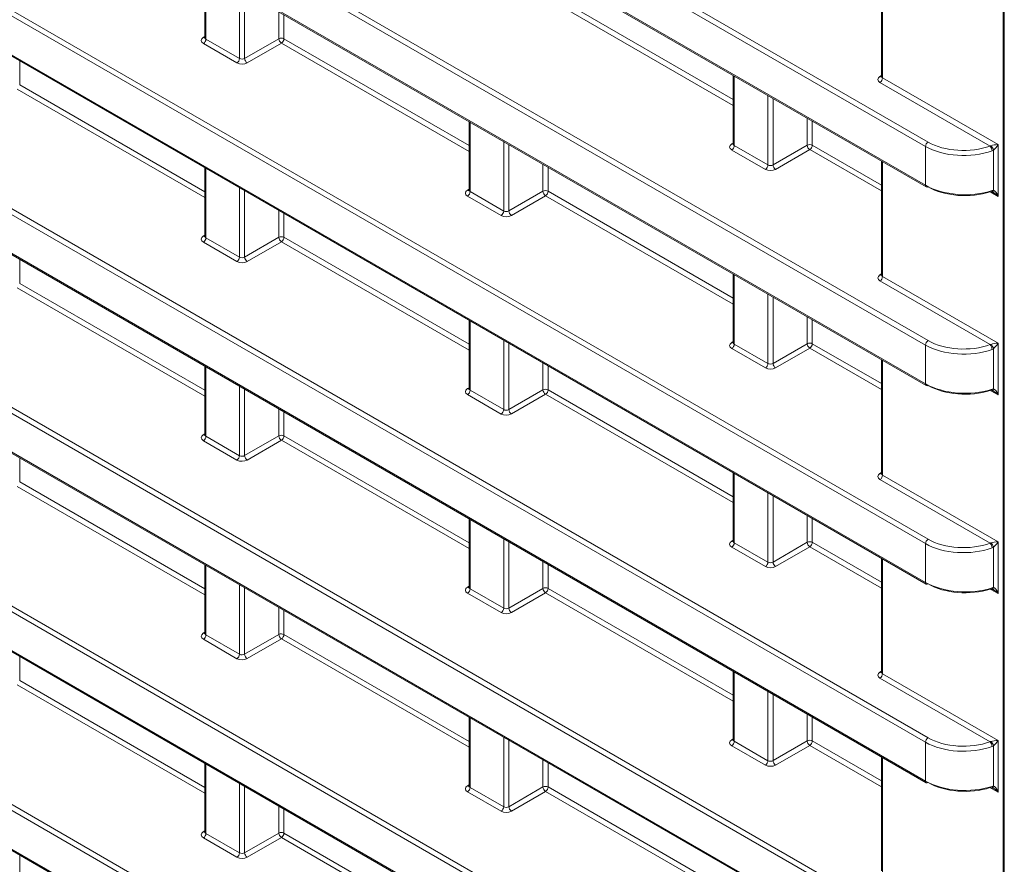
# Model space of a CAD drawing. Header units: millimetres. Extents: x 0 to 1118, y 0 to 864.
# Tile 35 of 256: x 227 to 241, y 80 to 92. Entities that reach past the tile are written whole.
import ezdxf

# ---------------------------------------------------------------- set-up
doc = ezdxf.new("R2010")
doc.units = ezdxf.units.MM

msp = doc.modelspace()

# ---------------------------------------------------------------- linework, layer by layer
at = {"color": 9, "linetype": 'Continuous', "lineweight": 0}
for p, q in [((239.6574, 79.0251), (91.5943, 164.5001)), ((91.6291, 164.5609), (239.6921, 79.0859)), ((91.5943, 163.9679), (239.6574, 78.4929)), ((91.6291, 161.8369), (239.6921, 76.3619)), ((239.6574, 76.301), (91.5943, 161.776)), ((91.5943, 161.2438), (239.6574, 75.7688)), ((240.7377, 115.9251), (240.7377, 73.0344)), ((176.816, 109.9354), (234.4104, 76.6869)), ((234.3757, 76.626), (176.7695, 109.8814)), ((177.1321, 109.1399), (234.3757, 76.0938)), ((239.6574, 89.9213), (221.0416, 100.668)), ((221.0764, 100.7289), (239.6921, 89.9822)), ((221.0416, 100.1358), (239.6574, 89.3892)), ((239.6574, 87.1973), (224.05, 96.2072)), ((224.0848, 96.2681), (239.6921, 87.2582)), ((224.05, 95.675), (239.6574, 86.6651)), ((239.6574, 84.4732), (221.0416, 95.2199)), ((221.0764, 95.2807), (239.6921, 84.5341)), ((221.0416, 94.6877), (239.6574, 83.941)), ((221.0764, 92.5567), (239.6921, 81.81)), ((239.6574, 81.7491), (221.0416, 92.4958)), ((239.0671, 92.4371), (239.0671, 90.8615)), ((229.7864, 92.3466), (229.7864, 91.394)), ((230.2472, 91.128), (230.2472, 92.0806)), ((230.3173, 92.0401), (230.3173, 91.129)), ((234.4802, 92.0314), (237.0196, 90.5655)), ((221.0416, 91.9636), (239.6574, 81.217)), ((237.0196, 90.4845), (234.4455, 91.9705)), ((230.7862, 91.3997), (230.7862, 91.7694)), ((230.8563, 91.729), (230.8563, 91.3994)), ((229.7504, 91.4155), (229.7717, 91.4287)), ((230.2125, 91.0671), (229.7516, 91.3332)), ((229.7864, 91.394), (230.2472, 91.128)), ((230.3173, 91.129), (230.7862, 91.3997)), ((230.8215, 91.3385), (230.3526, 91.0678)), ((233.3956, 89.8525), (230.8215, 91.3385)), ((230.8563, 91.3994), (233.3956, 89.9334)), ((227.2324, 91.097), (227.2324, 90.7674)), ((239.0312, 90.883), (239.0525, 90.8961)), ((227.2324, 90.7674), (229.7717, 89.3014)), ((237.0342, 90.8866), (237.0342, 89.934)), ((240.5442, 89.9279), (239.0324, 90.8006)), ((239.0671, 90.8615), (240.6513, 89.947)), ((229.7717, 89.2205), (227.1976, 90.7065)), ((237.495, 89.668), (237.495, 90.6206)), ((237.5651, 90.5801), (237.5651, 89.669)), ((233.4103, 90.2546), (233.4103, 89.302)), ((238.034, 89.9397), (238.034, 90.3094)), ((238.1041, 90.269), (238.1041, 89.9394)), ((233.8711, 89.036), (233.8711, 89.9885)), ((233.9412, 89.9481), (233.9412, 89.037)), ((236.9982, 89.9555), (237.0196, 89.9686)), ((240.6513, 89.947), (240.6513, 89.2365)), ((237.4603, 89.6071), (236.9995, 89.8731)), ((237.0342, 89.934), (237.495, 89.668)), ((237.5651, 89.669), (238.034, 89.9397)), ((238.0694, 89.8785), (237.6005, 89.6078)), ((239.0525, 89.311), (238.0694, 89.8785)), ((238.1041, 89.9394), (239.0525, 89.3919)), ((239.6574, 89.3892), (239.6574, 89.9213)), ((240.5892, 89.3202), (240.5892, 89.8713)), ((234.4101, 89.3077), (234.4101, 89.6774)), ((239.0671, 89.713), (239.0671, 88.1374)), ((229.7864, 89.6226), (229.7864, 88.67)), ((234.4802, 89.6369), (234.4802, 89.3073)), ((230.2472, 88.4039), (230.2472, 89.3565)), ((230.3173, 89.3161), (230.3173, 88.405)), ((233.3743, 89.3234), (233.3956, 89.3366)), ((233.4103, 89.302), (233.8711, 89.036)), ((233.9412, 89.037), (234.4101, 89.3077)), ((234.4802, 89.3073), (237.0196, 87.8414)), ((240.5464, 89.2971), (240.5434, 89.2988)), ((240.6513, 89.2365), (240.5537, 89.2929)), ((233.8364, 88.9751), (233.3755, 89.2411)), ((234.4455, 89.2465), (233.9766, 88.9758)), ((237.0196, 87.7605), (234.4455, 89.2465)), ((230.7862, 88.6757), (230.7862, 89.0454)), ((230.8563, 89.0049), (230.8563, 88.6753)), ((229.7504, 88.6914), (229.7717, 88.7046)), ((230.2125, 88.3431), (229.7516, 88.6091)), ((229.7864, 88.67), (230.2472, 88.4039)), ((230.3173, 88.405), (230.7862, 88.6757)), ((230.8215, 88.6144), (230.3526, 88.3437)), ((233.3956, 87.1284), (230.8215, 88.6144)), ((230.8563, 88.6753), (233.3956, 87.2094)), ((227.2324, 88.3729), (227.2324, 88.0433)), ((237.0342, 88.1625), (237.0342, 87.2099)), ((239.0312, 88.1589), (239.0525, 88.1721)), ((240.5442, 87.2038), (239.0324, 88.0766)), ((239.0671, 88.1374), (240.6513, 87.2229)), ((229.7717, 86.4964), (227.1976, 87.9824)), ((227.2324, 88.0433), (229.7717, 86.5773)), ((237.495, 86.9439), (237.495, 87.8965)), ((237.5651, 87.856), (237.5651, 86.945)), ((233.4103, 87.5305), (233.4103, 86.5779)), ((238.034, 87.2156), (238.034, 87.5854)), ((238.1041, 87.5449), (238.1041, 87.2153)), ((233.8711, 86.3119), (233.8711, 87.2645)), ((236.9982, 87.2314), (237.0196, 87.2446)), ((233.9412, 87.224), (233.9412, 86.3129)), ((237.4603, 86.883), (236.9995, 87.1491)), ((237.0342, 87.2099), (237.495, 86.9439)), ((237.5651, 86.945), (238.034, 87.2156)), ((238.0694, 87.1544), (237.6005, 86.8837)), ((239.0525, 86.5869), (238.0694, 87.1544)), ((238.1041, 87.2153), (239.0525, 86.6678)), ((239.6574, 86.6651), (239.6574, 87.1973)), ((240.5892, 86.5961), (240.5892, 87.1472)), ((240.6513, 87.2229), (240.6513, 86.5124)), ((239.0671, 86.989), (239.0671, 85.4134)), ((229.7864, 86.8985), (229.7864, 85.9459)), ((234.4101, 86.5836), (234.4101, 86.9533)), ((234.4802, 86.9129), (234.4802, 86.5833)), ((230.2472, 85.6799), (230.2472, 86.6324)), ((230.3173, 86.592), (230.3173, 85.6809)), ((233.3743, 86.5994), (233.3956, 86.6125)), ((233.4103, 86.5779), (233.8711, 86.3119)), ((233.9412, 86.3129), (234.4101, 86.5836)), ((234.4802, 86.5833), (237.0196, 85.1173)), ((240.5464, 86.573), (240.5434, 86.5747)), ((233.8364, 86.251), (233.3755, 86.517)), ((234.4455, 86.5224), (233.9766, 86.2517)), ((237.0196, 85.0364), (234.4455, 86.5224)), ((240.6513, 86.5124), (240.5537, 86.5688)), ((230.7862, 85.9516), (230.7862, 86.3213)), ((230.8563, 86.2808), (230.8563, 85.9512)), ((229.7504, 85.9673), (229.7717, 85.9805)), ((229.7864, 85.9459), (230.2472, 85.6799)), ((230.3173, 85.6809), (230.7862, 85.9516)), ((230.8563, 85.9512), (233.3956, 84.4853)), ((230.2125, 85.619), (229.7516, 85.885)), ((230.8215, 85.8904), (230.3526, 85.6197)), ((233.3956, 84.4044), (230.8215, 85.8904)), ((227.2324, 85.6488), (227.2324, 85.3192)), ((237.0342, 85.4385), (237.0342, 84.4859)), ((239.0312, 85.4348), (239.0525, 85.448)), ((239.0671, 85.4134), (240.6513, 84.4988)), ((229.7717, 83.7723), (227.1976, 85.2583)), ((227.2324, 85.3192), (229.7717, 83.8533)), ((240.5442, 84.4798), (239.0324, 85.3525)), ((237.495, 84.2198), (237.495, 85.1724)), ((237.5651, 85.132), (237.5651, 84.2209)), ((238.034, 84.4916), (238.034, 84.8613)), ((238.1041, 84.8208), (238.1041, 84.4912)), ((233.4103, 84.8064), (233.4103, 83.8538)), ((233.8711, 83.5878), (233.8711, 84.5404)), ((233.9412, 84.4999), (233.9412, 83.5889)), ((236.9982, 84.5073), (237.0196, 84.5205)), ((237.4603, 84.159), (236.9995, 84.425)), ((237.0342, 84.4859), (237.495, 84.2198)), ((237.5651, 84.2209), (238.034, 84.4916)), ((238.0694, 84.4303), (237.6005, 84.1597)), ((239.0525, 83.8628), (238.0694, 84.4303)), ((238.1041, 84.4912), (239.0525, 83.9437)), ((239.6574, 83.941), (239.6574, 84.4732)), ((240.5892, 83.872), (240.5892, 84.4231)), ((240.6513, 84.4988), (240.6513, 83.7884)), ((229.7864, 84.1744), (229.7864, 83.2218)), ((234.4101, 83.8595), (234.4101, 84.2293)), ((234.4802, 84.1888), (234.4802, 83.8592)), ((239.0671, 84.2649), (239.0671, 82.6893)), ((230.2472, 82.9558), (230.2472, 83.9084)), ((233.3743, 83.8753), (233.3956, 83.8885)), ((230.3173, 83.8679), (230.3173, 82.9568)), ((233.8364, 83.5269), (233.3755, 83.793)), ((233.4103, 83.8538), (233.8711, 83.5878)), ((233.9412, 83.5889), (234.4101, 83.8595)), ((234.4455, 83.7983), (233.9766, 83.5276)), ((237.0196, 82.3123), (234.4455, 83.7983)), ((234.4802, 83.8592), (237.0196, 82.3933)), ((240.5464, 83.8489), (240.5434, 83.8507)), ((240.6513, 83.7884), (240.5537, 83.8447)), ((230.7862, 83.2275), (230.7862, 83.5972)), ((230.8563, 83.5568), (230.8563, 83.2272)), ((229.7504, 83.2433), (229.7717, 83.2565)), ((229.7864, 83.2218), (230.2472, 82.9558)), ((230.3173, 82.9568), (230.7862, 83.2275)), ((230.8563, 83.2272), (233.3956, 81.7612)), ((230.2125, 82.8949), (229.7516, 83.1609)), ((230.8215, 83.1663), (230.3526, 82.8956)), ((233.3956, 81.6803), (230.8215, 83.1663)), ((227.2324, 82.9247), (227.2324, 82.5951)), ((237.0342, 82.7144), (237.0342, 81.7618)), ((239.0312, 82.7107), (239.0525, 82.7239)), ((239.0671, 82.6893), (240.6513, 81.7748)), ((229.7717, 81.0483), (227.1976, 82.5343)), ((227.2324, 82.5951), (229.7717, 81.1292)), ((240.5442, 81.7557), (239.0324, 82.6284)), ((237.495, 81.4958), (237.495, 82.4484)), ((237.5651, 82.4079), (237.5651, 81.4968)), ((238.034, 81.7675), (238.034, 82.1372)), ((233.4103, 82.0824), (233.4103, 81.1298)), ((238.1041, 82.0967), (238.1041, 81.7671)), ((233.8711, 80.8637), (233.8711, 81.8163)), ((233.9412, 81.7759), (233.9412, 80.8648)), ((236.9982, 81.7833), (237.0196, 81.7964)), ((237.0342, 81.7618), (237.495, 81.4958)), ((237.5651, 81.4968), (238.034, 81.7675)), ((238.1041, 81.7671), (239.0525, 81.2197)), ((239.6574, 81.217), (239.6574, 81.7491)), ((240.6513, 81.7748), (240.6513, 81.0643)), ((237.4603, 81.4349), (236.9995, 81.7009)), ((238.0694, 81.7063), (237.6005, 81.4356)), ((239.0525, 81.1387), (238.0694, 81.7063)), ((240.5892, 81.1479), (240.5892, 81.6991)), ((229.7864, 81.4503), (229.7864, 80.4978)), ((234.4101, 81.1355), (234.4101, 81.5052)), ((234.4802, 81.4647), (234.4802, 81.1351)), ((239.0671, 81.5408), (239.0671, 79.9652)), ((230.2472, 80.2317), (230.2472, 81.1843)), ((230.3173, 81.1438), (230.3173, 80.2328)), ((233.3743, 81.1512), (233.3956, 81.1644)), ((233.8364, 80.8029), (233.3755, 81.0689)), ((233.4103, 81.1298), (233.8711, 80.8637)), ((233.9412, 80.8648), (234.4101, 81.1355)), ((234.4455, 81.0742), (233.9766, 80.8036)), ((237.0196, 79.5883), (234.4455, 81.0742)), ((234.4802, 81.1351), (237.0196, 79.6692)), ((240.5464, 81.1249), (240.5434, 81.1266)), ((240.6513, 81.0643), (240.5537, 81.1207)), ((230.7862, 80.5035), (230.7862, 80.8732)), ((230.8563, 80.8327), (230.8563, 80.5031)), ((229.7504, 80.5192), (229.7717, 80.5324)), ((229.7864, 80.4978), (230.2472, 80.2317)), ((230.3173, 80.2328), (230.7862, 80.5035)), ((230.8563, 80.5031), (233.3956, 79.0372)), ((230.2125, 80.1708), (229.7516, 80.4369)), ((230.8215, 80.4422), (230.3526, 80.1715)), ((233.3956, 78.9562), (230.8215, 80.4422)), ((227.2324, 80.2007), (227.2324, 79.8711))]:
    msp.add_line(p, q, dxfattribs=at)
at = {"color": 7, "linetype": 'Continuous', "lineweight": 15}
for p, q in [((91.6047, 163.945), (239.6678, 78.47)), ((91.6047, 161.2209), (239.6678, 75.7459)), ((240.723, 115.9455), (240.723, 73.0548)), ((177.2073, 109.0795), (234.386, 76.071)), ((221.052, 100.113), (239.6678, 89.3663)), ((224.0604, 95.6522), (239.6678, 86.6422)), ((221.052, 94.6648), (239.6678, 83.9181)), ((239.0525, 92.4455), (239.0525, 90.8823)), ((229.7717, 92.3551), (229.7717, 91.4149)), ((221.052, 91.9407), (239.6678, 81.1941)), ((229.7716, 91.4151), (229.7703, 91.4088)), ((237.0196, 90.8951), (237.0196, 89.9548)), ((239.0524, 90.8826), (239.0511, 90.8762)), ((233.3956, 90.263), (233.3956, 89.3228)), ((237.0194, 89.9551), (237.0181, 89.9487)), ((239.0525, 89.7215), (239.0525, 88.1583)), ((229.7717, 89.631), (229.7717, 88.6908)), ((233.3955, 89.3231), (233.3942, 89.3167)), ((229.7716, 88.691), (229.7703, 88.6847)), ((237.0196, 88.171), (237.0196, 87.2308)), ((239.0524, 88.1585), (239.0511, 88.1522)), ((233.3956, 87.539), (233.3956, 86.5987)), ((237.0194, 87.231), (237.0181, 87.2247)), ((239.0525, 86.9974), (239.0525, 85.4342)), ((229.7717, 86.9069), (229.7717, 85.9667)), ((233.3955, 86.599), (233.3942, 86.5926)), ((229.7716, 85.967), (229.7703, 85.9606)), ((237.0196, 85.4469), (237.0196, 84.5067)), ((239.0524, 85.4344), (239.0511, 85.4281)), ((233.3956, 84.8149), (233.3956, 83.8747)), ((237.0194, 84.5069), (237.0181, 84.5006)), ((239.0525, 84.2733), (239.0525, 82.7101)), ((229.7717, 84.1829), (229.7717, 83.2427)), ((233.3955, 83.8749), (233.3942, 83.8686)), ((229.7716, 83.2429), (229.7703, 83.2366)), ((237.0196, 82.7229), (237.0196, 81.7826)), ((239.0524, 82.7104), (239.0511, 82.704)), ((233.3956, 82.0908), (233.3956, 81.1506)), ((237.0194, 81.7829), (237.0181, 81.7765)), ((229.7717, 81.4588), (229.7717, 80.5186)), ((239.0525, 81.5493), (239.0525, 79.986)), ((233.3955, 81.1509), (233.3942, 81.1445)), ((229.7716, 80.5188), (229.7703, 80.5125))]:
    msp.add_line(p, q, dxfattribs=at)
at = {"color": 9, "linetype": 'Continuous', "lineweight": 0, "flags": 128}
for points in [[(240.5703, 89.3154), (240.5697, 89.3079), (240.5681, 89.3016), (240.5656, 89.2968), (240.5624, 89.2937), (240.5601, 89.2927)], [(240.5703, 83.8673), (240.5697, 83.8598), (240.5681, 83.8535), (240.5656, 83.8487), (240.5624, 83.8455), (240.5601, 83.8445)], [(240.5703, 81.1432), (240.5697, 81.1357), (240.5681, 81.1294), (240.5656, 81.1246), (240.5624, 81.1215), (240.5601, 81.1204)]]:
    msp.add_lwpolyline(points, dxfattribs=at)
at = {"color": 9, "linetype": 'Continuous', "lineweight": 0}
for centre, radius, start, end in [((229.7658, 91.4388), 0.0279, 236.5278, 281.56335), ((229.7094, 91.3976), 0.077, 303.22971, 357.34769), ((230.8209, 91.3309), 0.077, 62.65648, 116.76622), ((230.8653, 91.4046), 0.0793, 183.52223, 236.47777), ((230.7793, 91.4029), 0.077, 303.22971, 357.34769), ((230.1702, 91.1316), 0.077, 303.22971, 357.34769), ((230.3964, 91.1339), 0.0793, 183.52223, 236.47777), ((239.0466, 90.9062), 0.0279, 236.5278, 281.56335), ((238.9902, 90.8651), 0.077, 303.22971, 357.34769), ((237.0136, 89.9787), 0.0279, 236.5278, 281.56335), ((238.0687, 89.8709), 0.077, 62.65648, 116.76622), ((239.7344, 89.9178), 0.077, 123.22971, 177.34769), ((236.9572, 89.9376), 0.077, 303.22971, 357.34769), ((238.1132, 89.9446), 0.0793, 183.52223, 236.47777), ((238.0272, 89.9429), 0.077, 303.22971, 357.34769), ((240.4659, 89.8587), 0.1045, 2.13749, 41.473), ((240.4539, 89.833), 0.1406, 15.79293, 44.20707), ((237.4181, 89.6715), 0.077, 303.22971, 357.34769), ((237.6443, 89.6739), 0.0793, 183.52223, 236.47777), ((233.3897, 89.3467), 0.0279, 236.5278, 281.56335), ((233.3333, 89.3056), 0.077, 303.22971, 357.34769), ((234.4448, 89.2389), 0.077, 62.65648, 116.76622), ((234.4892, 89.3126), 0.0793, 183.52223, 236.47777), ((234.4032, 89.3109), 0.077, 303.22971, 357.34769), ((239.6812, 89.3862), 0.024, 172.814, 235.87382), ((240.5619, 89.3212), 0.0273, 286.85872, 357.76391), ((233.7942, 89.0395), 0.077, 303.22971, 357.34769), ((234.0203, 89.0419), 0.0793, 183.52223, 236.47777), ((229.7658, 88.7147), 0.0279, 236.5278, 281.56335), ((229.7094, 88.6735), 0.077, 303.22971, 357.34769), ((230.8209, 88.6069), 0.077, 62.65648, 116.76622), ((230.8653, 88.6805), 0.0793, 183.52223, 236.47777), ((230.7793, 88.6789), 0.077, 303.22971, 357.34769), ((230.1702, 88.4075), 0.077, 303.22971, 357.34769), ((230.3964, 88.4098), 0.0793, 183.52223, 236.47777), ((239.0466, 88.1822), 0.0279, 236.5278, 281.56335), ((238.9902, 88.141), 0.077, 303.22971, 357.34769), ((239.7344, 87.1937), 0.077, 123.22971, 177.34769), ((237.0136, 87.2547), 0.0279, 236.5278, 281.56335), ((236.9572, 87.2135), 0.077, 303.22971, 357.34769), ((238.0687, 87.1469), 0.077, 62.65648, 116.76622), ((238.1132, 87.2205), 0.0793, 183.52223, 236.47777), ((238.0272, 87.2189), 0.077, 303.22971, 357.34769), ((240.4659, 87.1346), 0.1045, 2.13749, 41.473), ((240.4539, 87.1089), 0.1406, 15.79293, 44.20707), ((237.4181, 86.9475), 0.077, 303.22971, 357.34769), ((237.6443, 86.9498), 0.0793, 183.52223, 236.47777), ((233.3897, 86.6226), 0.0279, 236.5278, 281.56335), ((233.3333, 86.5815), 0.077, 303.22971, 357.34769), ((234.4448, 86.5148), 0.077, 62.65648, 116.76622), ((234.4892, 86.5885), 0.0793, 183.52223, 236.47777), ((234.4032, 86.5868), 0.077, 303.22971, 357.34769), ((239.682, 86.6624), 0.0247, 173.76303, 234.92479), ((240.5482, 86.5876), 0.0224, 302.01367, 9.66838), ((240.5619, 86.5971), 0.0273, 286.78662, 357.7741), ((233.7942, 86.3154), 0.077, 303.22971, 357.34769), ((234.0203, 86.3178), 0.0793, 183.52223, 236.47777), ((229.7658, 85.9906), 0.0279, 236.5278, 281.56335), ((229.7094, 85.9495), 0.077, 303.22971, 357.34769), ((230.8209, 85.8828), 0.077, 62.65648, 116.76622), ((230.8653, 85.9565), 0.0793, 183.52223, 236.47777), ((230.7793, 85.9548), 0.077, 303.22971, 357.34769), ((230.1702, 85.6834), 0.077, 303.22971, 357.34769), ((230.3964, 85.6858), 0.0793, 183.52223, 236.47777), ((239.0466, 85.4581), 0.0279, 236.5278, 281.56335), ((238.9902, 85.4169), 0.077, 303.22971, 357.34769), ((237.0136, 84.5306), 0.0279, 236.5278, 281.56335), ((236.9572, 84.4894), 0.077, 303.22971, 357.34769), ((238.0687, 84.4228), 0.077, 62.65648, 116.76622), ((238.1132, 84.4964), 0.0793, 183.52223, 236.47777), ((238.0272, 84.4948), 0.077, 303.22971, 357.34769), ((239.7344, 84.4696), 0.077, 123.22971, 177.34769), ((240.4659, 84.4106), 0.1045, 2.13749, 41.473), ((240.4539, 84.3849), 0.1406, 15.79293, 44.20707), ((237.4181, 84.2234), 0.077, 303.22971, 357.34769), ((237.6443, 84.2258), 0.0793, 183.52223, 236.47777), ((233.3897, 83.8986), 0.0279, 236.5278, 281.56335), ((239.6812, 83.938), 0.024, 172.814, 235.87382), ((240.5619, 83.8731), 0.0273, 286.85872, 357.76391), ((233.3333, 83.8574), 0.077, 303.22971, 357.34769), ((234.4448, 83.7908), 0.077, 62.65648, 116.76622), ((234.4892, 83.8644), 0.0793, 183.52223, 236.47777), ((234.4032, 83.8628), 0.077, 303.22971, 357.34769), ((233.7942, 83.5914), 0.077, 303.22971, 357.34769), ((234.0203, 83.5937), 0.0793, 183.52223, 236.47777), ((229.7658, 83.2665), 0.0279, 236.5278, 281.56335), ((229.7094, 83.2254), 0.077, 303.22971, 357.34769), ((230.8209, 83.1587), 0.077, 62.65648, 116.76622), ((230.8653, 83.2324), 0.0793, 183.52223, 236.47777), ((230.7793, 83.2307), 0.077, 303.22971, 357.34769), ((230.1702, 82.9594), 0.077, 303.22971, 357.34769), ((230.3964, 82.9617), 0.0793, 183.52223, 236.47777), ((239.0466, 82.734), 0.0279, 236.5278, 281.56335), ((238.9902, 82.6929), 0.077, 303.22971, 357.34769), ((237.0136, 81.8065), 0.0279, 236.5278, 281.56335), ((236.9572, 81.7654), 0.077, 303.22971, 357.34769), ((238.0687, 81.6987), 0.077, 62.65648, 116.76622), ((238.1132, 81.7724), 0.0793, 183.52223, 236.47777), ((238.0272, 81.7707), 0.077, 303.22971, 357.34769), ((239.7344, 81.7456), 0.077, 123.22971, 177.34769), ((240.4659, 81.6865), 0.1045, 2.13749, 41.473), ((240.4539, 81.6608), 0.1406, 15.79293, 44.20707), ((237.4181, 81.4993), 0.077, 303.22971, 357.34769), ((237.6443, 81.5017), 0.0793, 183.52223, 236.47777), ((239.6812, 81.214), 0.024, 172.814, 235.87382), ((233.3897, 81.1745), 0.0279, 236.5278, 281.56335), ((233.3333, 81.1333), 0.077, 303.22971, 357.34769), ((234.4448, 81.0667), 0.077, 62.65648, 116.76622), ((234.4892, 81.1403), 0.0793, 183.52223, 236.47777), ((234.4032, 81.1387), 0.077, 303.22971, 357.34769), ((240.5619, 81.149), 0.0273, 286.85872, 357.76391), ((233.7942, 80.8673), 0.077, 303.22971, 357.34769), ((234.0203, 80.8697), 0.0793, 183.52223, 236.47777), ((229.7658, 80.5424), 0.0279, 236.51329, 281.70625), ((229.7094, 80.5013), 0.077, 303.22971, 357.34769), ((230.8209, 80.4347), 0.077, 62.65648, 116.76622), ((230.8653, 80.5083), 0.0793, 183.52223, 236.47777), ((230.7793, 80.5067), 0.077, 303.22971, 357.34769), ((230.1702, 80.2353), 0.077, 303.22971, 357.34769), ((230.3964, 80.2376), 0.0793, 183.52223, 236.47777)]:
    msp.add_arc(centre, radius, start, end, dxfattribs=at)
at = {"color": 7, "linetype": 'Continuous', "lineweight": 15}
for centre, radius, start, end in [((239.6781, 89.3888), 0.0248, 245.36022, 304.60414), ((240.5575, 89.3091), 0.0166, 216.98028, 279.05316), ((239.6781, 86.6647), 0.0248, 245.36022, 304.60414), ((240.5575, 86.585), 0.0166, 216.9857, 279.0169), ((239.6781, 83.9407), 0.0248, 245.36022, 304.60414), ((240.5575, 83.8609), 0.0166, 216.98028, 279.05316), ((239.6781, 81.2166), 0.0248, 245.36022, 304.60414), ((240.5575, 81.1369), 0.0166, 216.98028, 279.05316)]:
    msp.add_arc(centre, radius, start, end, dxfattribs=at)
at = {"color": 9, "linetype": 'Continuous', "lineweight": 0}
for centre, major_axis, ratio, start_param, end_param in [((229.8223, 91.3754), (0.1, 0.0015), 0.5872749, 2.3646126, 3.9179556), ((229.8217, 91.4159), (0.05, 0.0016), 0.5970671, 3.1228866, 3.9082847), ((230.2832, 91.1094), (0.1, 0.0015), 0.5872749, 3.9179556, 5.4712987), ((230.2826, 91.1498), (0.05, 0.0016), 0.5970671, 3.9082847, 5.4616278), ((239.1031, 90.8429), (0.1, 0.0015), 0.5872749, 2.3646126, 3.9179556), ((239.1025, 90.8833), (0.05, 0.0016), 0.5970671, 3.1228866, 3.9082847), ((237.0702, 89.9154), (0.1, 0.0015), 0.5872749, 2.3646126, 3.9179556), ((237.0696, 89.9559), (0.05, 0.0016), 0.5970671, 3.1228866, 3.9082847), ((240.1871, 90.2779), (0.7, 0.0108), 0.5872749, 3.9179556, 5.2386458), ((240.616, 89.9266), (0.079, 0.0096), 0.2276701, 1.0793932, 2.4296563), ((240.616, 89.9266), (0.0479, 0.0636), 0.2277624, 3.8534603, 5.2037233), ((240.1877, 90.2375), (0.75, 0.0108), 0.5866149, 3.9185775, 5.2392677), ((237.531, 89.6493), (0.1, 0.0015), 0.5872749, 3.9179556, 5.4712987), ((237.5304, 89.6898), (0.05, 0.0016), 0.5970671, 3.9082847, 5.4616278), ((233.4463, 89.2834), (0.1, 0.0015), 0.5872749, 2.3646126, 3.9179556), ((233.4456, 89.3238), (0.05, 0.0016), 0.5970671, 3.1228866, 3.9082847), ((240.616, 89.2161), (-0.0734, 0.0797), 0.3689627, 4.6297905, 5.460334), ((240.616, 89.2161), (-0.0323, 0.1034), 0.3689594, 4.7949414, 6.1452044), ((233.9065, 89.0578), (0.05, 0.0016), 0.5970671, 3.9082847, 5.4616278), ((233.9071, 89.0173), (0.1, 0.0015), 0.5872749, 3.9179556, 5.4712987), ((229.8223, 88.6513), (0.1, 0.0015), 0.5872749, 2.3646126, 3.9179556), ((229.8217, 88.6918), (0.05, 0.0016), 0.5970671, 3.1228866, 3.9082847), ((230.2832, 88.3853), (0.1, 0.0015), 0.5872749, 3.9179556, 5.4712987), ((230.2826, 88.4258), (0.05, 0.0016), 0.5970671, 3.9082847, 5.4616278), ((239.1031, 88.1188), (0.1, 0.0015), 0.5872749, 2.3646126, 3.9179556), ((239.1025, 88.1593), (0.05, 0.0016), 0.5970671, 3.1228866, 3.9082847), ((240.1871, 87.5539), (0.7, 0.0108), 0.5872749, 3.9179556, 5.2386458), ((237.0702, 87.1913), (0.1, 0.0015), 0.5872749, 2.3646126, 3.9179556), ((237.0696, 87.2318), (0.05, 0.0016), 0.5970671, 3.1228866, 3.9082847), ((240.1877, 87.5134), (0.75, 0.0108), 0.5866149, 3.9185775, 5.2392677), ((240.616, 87.2025), (0.079, 0.0096), 0.2276701, 1.0793932, 2.4296563), ((240.616, 87.2025), (0.0479, 0.0636), 0.2277624, 3.8534603, 5.2037233), ((237.531, 86.9253), (0.1, 0.0015), 0.5872749, 3.9179556, 5.4712987), ((237.5304, 86.9657), (0.05, 0.0016), 0.5970671, 3.9082847, 5.4616278), ((233.4463, 86.5593), (0.1, 0.0015), 0.5872749, 2.3646126, 3.9179556), ((233.4456, 86.5998), (0.05, 0.0016), 0.5970671, 3.1228866, 3.9082847), ((240.616, 86.492), (-0.0323, 0.1034), 0.3689594, 4.7949414, 6.1452044), ((240.616, 86.492), (-0.0734, 0.0797), 0.3689627, 4.6297905, 5.460334), ((233.9065, 86.3337), (0.05, 0.0016), 0.5970671, 3.9082847, 5.4616278), ((233.9071, 86.2933), (0.1, 0.0015), 0.5872749, 3.9179556, 5.4712987), ((229.8223, 85.9273), (0.1, 0.0015), 0.5872749, 2.3646126, 3.9179556), ((229.8217, 85.9677), (0.05, 0.0016), 0.5970671, 3.1228866, 3.9082847), ((230.2826, 85.7017), (0.05, 0.0016), 0.5970671, 3.9082847, 5.4616278), ((230.2832, 85.6612), (0.1, 0.0015), 0.5872749, 3.9179556, 5.4712987), ((239.1031, 85.3947), (0.1, 0.0015), 0.5872749, 2.3646126, 3.9179556), ((239.1025, 85.4352), (0.05, 0.0016), 0.5970671, 3.1228866, 3.9082847), ((237.0702, 84.4672), (0.1, 0.0015), 0.5872749, 2.3646126, 3.9179556), ((237.0696, 84.5077), (0.05, 0.0016), 0.5970671, 3.1228866, 3.9082847), ((240.1877, 84.7893), (0.75, 0.0108), 0.5866149, 3.9185775, 5.2392677), ((240.1871, 84.8298), (0.7, 0.0108), 0.5872749, 3.9179556, 5.2386458), ((240.616, 84.4784), (0.079, 0.0096), 0.2276701, 1.0793932, 2.4296563), ((240.616, 84.4784), (0.0479, 0.0636), 0.2277624, 3.8534603, 5.2037233), ((237.531, 84.2012), (0.1, 0.0015), 0.5872749, 3.9179556, 5.4712987), ((237.5304, 84.2417), (0.05, 0.0016), 0.5970671, 3.9082847, 5.4616278), ((233.4463, 83.8352), (0.1, 0.0015), 0.5872749, 2.3646126, 3.9179556), ((233.4456, 83.8757), (0.05, 0.0016), 0.5970671, 3.1228866, 3.9082847), ((240.616, 83.768), (-0.0323, 0.1034), 0.3689594, 4.7949414, 6.1452044), ((240.616, 83.768), (-0.0734, 0.0797), 0.3689627, 4.6297905, 5.460334), ((233.9071, 83.5692), (0.1, 0.0015), 0.5872749, 3.9179556, 5.4712987), ((233.9065, 83.6096), (0.05, 0.0016), 0.5970671, 3.9082847, 5.4616278), ((229.8223, 83.2032), (0.1, 0.0015), 0.5872749, 2.3646126, 3.9179556), ((229.8217, 83.2437), (0.05, 0.0016), 0.5970671, 3.1228866, 3.9082847), ((230.2826, 82.9776), (0.05, 0.0016), 0.5970671, 3.9082847, 5.4616278), ((230.2832, 82.9372), (0.1, 0.0015), 0.5872749, 3.9179556, 5.4712987), ((239.1031, 82.6707), (0.1, 0.0015), 0.5872749, 2.3646126, 3.9179556), ((239.1025, 82.7111), (0.05, 0.0016), 0.5970671, 3.1228866, 3.9082847), ((237.0702, 81.7432), (0.1, 0.0015), 0.5872749, 2.3646126, 3.9179556), ((237.0696, 81.7836), (0.05, 0.0016), 0.5970671, 3.1228866, 3.9082847), ((240.1877, 82.0653), (0.75, 0.0108), 0.5866149, 3.9185775, 5.2392677), ((240.1871, 82.1057), (0.7, 0.0108), 0.5872749, 3.9179556, 5.2386458), ((240.616, 81.7543), (0.079, 0.0096), 0.2276701, 1.0793932, 2.4296563), ((240.616, 81.7543), (0.0479, 0.0636), 0.2277624, 3.8534603, 5.2037233), ((237.5304, 81.5176), (0.05, 0.0016), 0.5970671, 3.9082847, 5.4616278), ((237.531, 81.4771), (0.1, 0.0015), 0.5872749, 3.9179556, 5.4712987), ((233.4463, 81.1111), (0.1, 0.0015), 0.5872749, 2.3646126, 3.9179556), ((233.4456, 81.1516), (0.05, 0.0016), 0.5970671, 3.1228866, 3.9082847), ((240.616, 81.0439), (-0.0734, 0.0797), 0.3689627, 4.6297905, 5.460334), ((240.616, 81.0439), (-0.0323, 0.1034), 0.3689594, 4.7949414, 6.1452044), ((233.9071, 80.8451), (0.1, 0.0015), 0.5872749, 3.9179556, 5.4712987), ((233.9065, 80.8856), (0.05, 0.0016), 0.5970671, 3.9082847, 5.4616278), ((229.8223, 80.4791), (0.1, 0.0015), 0.5872749, 2.3646126, 3.9179556), ((229.8217, 80.5196), (0.05, 0.0016), 0.5970671, 3.1228866, 3.9082847), ((230.2826, 80.2536), (0.05, 0.0016), 0.5970671, 3.9082847, 5.4616278), ((230.2832, 80.2131), (0.1, 0.0015), 0.5872749, 3.9179556, 5.4712987)]:
    msp.add_ellipse(centre, major_axis=major_axis, ratio=ratio, start_param=start_param, end_param=end_param, dxfattribs=at)
at = {"color": 7, "linetype": 'Continuous', "lineweight": 15}
for centre, major_axis, ratio, start_param, end_param in [((240.1877, 89.6854), (0.75, -0.0104), 0.5678072, 3.9348734, 5.2555636), ((240.1871, 89.6442), (0.7, -0.0104), 0.5671246, 3.9354167, 5.2561069), ((240.1877, 86.9613), (0.75, -0.0104), 0.5678072, 3.9348734, 5.2555636), ((240.1871, 86.9201), (0.7, -0.0104), 0.5671246, 3.9354167, 5.2561069), ((240.1877, 84.2372), (0.75, -0.0104), 0.5678072, 3.9348734, 5.2555636), ((240.1871, 84.196), (0.7, -0.0104), 0.5671246, 3.9354167, 5.2561069), ((240.1877, 81.5131), (0.75, -0.0104), 0.5678072, 3.9348734, 5.2555636), ((240.1871, 81.472), (0.7, -0.0104), 0.5671246, 3.9354167, 5.2561069)]:
    msp.add_ellipse(centre, major_axis=major_axis, ratio=ratio, start_param=start_param, end_param=end_param, dxfattribs=at)
at = {"color": 9, "linetype": 'Continuous', "lineweight": 0}
for points in [[(240.5442, 89.9279), (240.5477, 89.9286), (240.5513, 89.9297), (240.5547, 89.931)], [(240.5892, 89.8713), (240.5831, 89.8678), (240.5767, 89.8649), (240.5703, 89.8626)], [(240.5703, 89.3154), (240.5767, 89.3175), (240.5831, 89.3191), (240.5892, 89.3202)], [(240.5442, 87.2038), (240.5477, 87.2045), (240.5513, 87.2056), (240.5547, 87.2069)], [(240.5892, 87.1472), (240.5831, 87.1437), (240.5767, 87.1408), (240.5703, 87.1385)], [(240.5703, 86.5914), (240.5767, 86.5934), (240.5831, 86.595), (240.5892, 86.5961)], [(240.5442, 84.4798), (240.5477, 84.4805), (240.5513, 84.4815), (240.5547, 84.4829)], [(240.5892, 84.4231), (240.5831, 84.4197), (240.5767, 84.4167), (240.5703, 84.4145)], [(240.5703, 83.8673), (240.5767, 83.8694), (240.5831, 83.871), (240.5892, 83.872)], [(240.5442, 81.7557), (240.5477, 81.7564), (240.5513, 81.7574), (240.5547, 81.7588)], [(240.5892, 81.6991), (240.5831, 81.6956), (240.5767, 81.6927), (240.5703, 81.6904)], [(240.5703, 81.1432), (240.5767, 81.1453), (240.5831, 81.1469), (240.5892, 81.1479)]]:
    msp.add_open_spline(points, degree=3, dxfattribs=at)
at = {"color": 7, "linetype": 'Continuous', "lineweight": 15}
for points, knots in [([(240.5602, 89.2924), (240.5614, 89.2929), (240.5662, 89.2948), (240.5696, 89.2951), (240.5722, 89.2954)], [0, 0, 0, 0, 0.2499973, 1, 1, 1, 1]), ([(240.5701, 89.2951), (240.5709, 89.2952), (240.5725, 89.2953), (240.58, 89.2938), (240.5859, 89.2908), (240.5888, 89.2893)], [0, 0, 0, 0, 0.3104258, 0.6642844, 1, 1, 1, 1]), ([(240.5602, 86.5683), (240.5614, 86.5688), (240.5662, 86.5707), (240.5696, 86.5711), (240.5722, 86.5713)], [0, 0, 0, 0, 0.2495758, 1, 1, 1, 1]), ([(240.5701, 86.571), (240.5709, 86.5711), (240.5725, 86.5713), (240.58, 86.5698), (240.5859, 86.5667), (240.5888, 86.5652)], [0, 0, 0, 0, 0.3104258, 0.6642844, 1, 1, 1, 1]), ([(240.5602, 83.8442), (240.5614, 83.8447), (240.5662, 83.8467), (240.5696, 83.847), (240.5722, 83.8472)], [0, 0, 0, 0, 0.2499973, 1, 1, 1, 1]), ([(240.5701, 83.847), (240.5709, 83.847), (240.5725, 83.8472), (240.58, 83.8457), (240.5859, 83.8426), (240.5888, 83.8411)], [0, 0, 0, 0, 0.3104258, 0.6642844, 1, 1, 1, 1]), ([(240.5602, 81.1202), (240.5614, 81.1207), (240.5662, 81.1226), (240.5696, 81.1229), (240.5722, 81.1232)], [0, 0, 0, 0, 0.24999726, 1, 1, 1, 1]), ([(240.5701, 81.1229), (240.5709, 81.123), (240.5725, 81.1231), (240.58, 81.1216), (240.5859, 81.1185), (240.5888, 81.117)], [0, 0, 0, 0, 0.3104258, 0.6642844, 1, 1, 1, 1])]:
    msp.add_open_spline(points, degree=3, knots=knots, dxfattribs=at)

doc.saveas('drawing.dxf')
